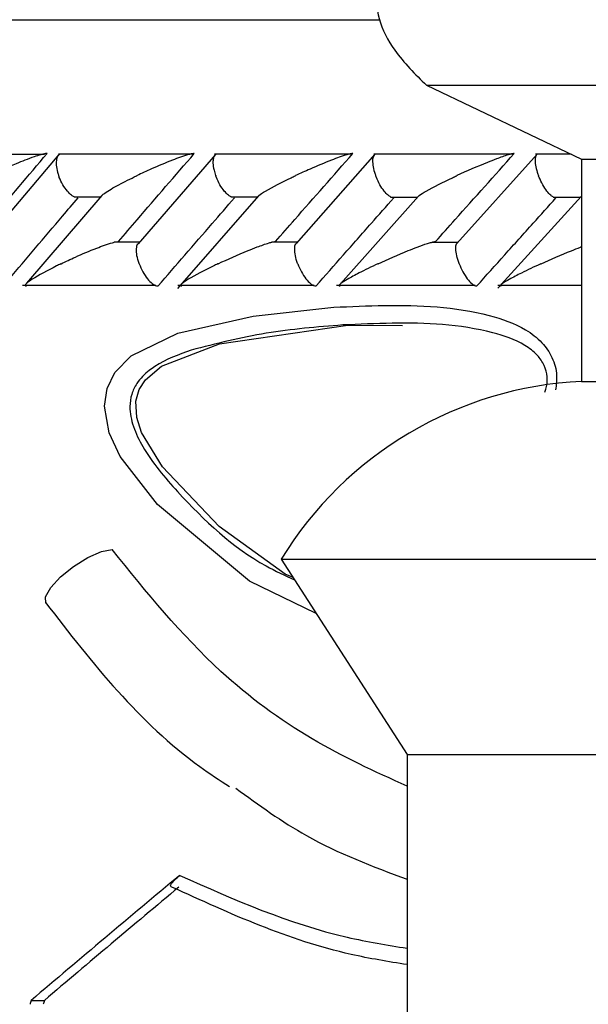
# Model space of a CAD drawing. Header units: millimetres. Extents: x 59 to 109, y 26 to 144.
# Tile 91 of 158: x 72.714 to 73.354, y 90.819 to 91.927. Entities that reach past the tile are written whole.
import ezdxf

# ---------------------------------------------------------------- set-up
doc = ezdxf.new("R2010")
doc.units = ezdxf.units.MM

msp = doc.modelspace()

# ---------------------------------------------------------------- linework, layer by layer
at = {"color": 1, "linetype": 'Continuous', "lineweight": 25}
msp.add_line((72.54429, 91.92748), (73.119, 91.92748), dxfattribs=at)
at = {"color": 7, "linetype": 'Continuous', "lineweight": 25}
for p, q in [((73.172, 91.85364), (73.3465, 91.77044)), ((73.172, 91.85364), (76.28134, 91.85364)), ((72.74203, 91.7758), (72.59502, 91.7758)), ((72.75848, 91.77571), (72.67297, 91.67503)), ((72.90838, 91.77606), (72.7579, 91.77606)), ((72.93455, 91.7759), (72.8475, 91.6753)), ((73.08708, 91.77605), (72.9336, 91.77605)), ((73.11387, 91.77602), (73.02524, 91.67546)), ((73.26898, 91.77604), (73.1126, 91.77604)), ((73.29642, 91.77613), (73.20622, 91.6756)), ((73.33483, 91.77601), (73.29486, 91.77601)), ((73.3465, 91.77044), (73.3465, 91.52044)), ((73.3465, 91.77044), (76.12928, 91.77044)), ((72.80663, 91.7295), (72.72205, 91.63084)), ((72.77565, 91.72806), (72.80523, 91.72806)), ((72.98312, 91.72915), (72.892, 91.62481)), ((72.95205, 91.728), (72.98168, 91.728)), ((73.16299, 91.72893), (73.07528, 91.6303)), ((73.1317, 91.72794), (73.16159, 91.72794)), ((73.34608, 91.7287), (73.2524, 91.6252)), ((73.31455, 91.72788), (73.34478, 91.72788)), ((72.84925, 91.67695), (72.82063, 91.67695)), ((73.02668, 91.67694), (72.99765, 91.67694)), ((73.20739, 91.67691), (73.17794, 91.67691)), ((72.71728, 91.62889), (72.86742, 91.62889)), ((72.89236, 91.62883), (73.0455, 91.62883)), ((73.07075, 91.62878), (73.22681, 91.62878)), ((73.25241, 91.62872), (73.3465, 91.62872)), ((73.08363, 91.58382), (73.14505, 91.58343)), ((73.3465, 91.52044), (76.12928, 91.52044)), ((73.00848, 91.32045), (73.15021, 91.10059)), ((73.00848, 91.32045), (76.42385, 91.32045)), ((73.15021, 91.10059), (73.15021, 90.8007)), ((73.15021, 91.10059), (76.30033, 91.10059)), ((72.7271, 90.82386), (72.74202, 90.82386))]:
    msp.add_line(p, q, dxfattribs=at)
at = {"color": 1, "linetype": 'Continuous', "lineweight": 25, "flags": 128}
msp.add_lwpolyline([(73.04788, 91.25933), (72.97281, 91.29558), (72.86951, 91.38182), (72.82735, 91.4361), (72.8149, 91.46258), (72.80966, 91.4924), (72.81274, 91.51253), (72.82142, 91.53037), (72.83975, 91.54931), (72.89232, 91.57489), (72.97711, 91.59402), (73.06783, 91.60389), (73.06783, 91.60389)], dxfattribs=at)
at = {"color": 7, "linetype": 'Continuous', "lineweight": 25, "flags": 128}
for points in [[(73.02186, 91.29968), (73.01319, 91.30354), (72.93891, 91.35712), (72.87483, 91.42439), (72.85142, 91.46276), (72.84593, 91.47981), (72.84505, 91.49816), (72.8488, 91.51125), (72.85587, 91.5223), (72.87375, 91.53749), (72.93901, 91.56278), (73.08363, 91.58382), (73.08363, 91.58382)], [(72.74375, 91.27095), (72.74346, 91.27811), (72.74925, 91.28846), (72.76028, 91.30044), (72.77492, 91.3123), (72.79101, 91.32227), (72.80618, 91.32889), (72.81818, 91.33119)]]:
    msp.add_lwpolyline(points, dxfattribs=at)
at = {"color": 7, "linetype": 'Continuous', "lineweight": 25}
msp.add_arc((73.36674, 91.10059), 0.42034, 92.7593, 148.46362, dxfattribs=at)
for centre, major_axis, ratio, start_param, end_param in [((75.11108, 91.39848), (4.53665, 3.26192), 0.1812192, 1.9470505, 1.989354), ((75.11108, 91.39848), (4.49699, 3.2334), 0.1812192, 1.9521732, 1.9908834), ((75.11108, 93.39781), (4.30236, 15.06172), 0.10329, 1.771954, 1.7722487), ((75.11108, 93.39781), (4.26475, 14.93003), 0.10329, 1.7734833, 1.7737807)]:
    msp.add_ellipse(centre, major_axis=major_axis, ratio=ratio, start_param=start_param, end_param=end_param, dxfattribs=at)
for points, knots in [([(73.88284, 92.90128), (73.83617, 92.83209), (73.7395, 92.68876), (73.58318, 92.49324), (73.43088, 92.3215), (73.29886, 92.18761), (73.19728, 92.08743), (73.13477, 92.01748), (73.11418, 91.964), (73.11671, 91.9262), (73.13726, 91.88806), (73.15934, 91.86618), (73.172, 91.85364)], [0, 0, 0, 0, 0.1863293, 0.3859692, 0.5584418, 0.6989529, 0.8052747, 0.8784132, 0.9054739, 0.9307827, 0.9603213, 1, 1, 1, 1]), ([(72.6615, 91.67782), (72.66842, 91.68607), (72.69613, 91.7191), (72.72414, 91.7521), (72.74517, 91.77686)], [0, 0, 0, 0, 0.249556, 1, 1, 1, 1]), ([(72.74517, 91.77686), (72.74495, 91.77686), (72.74415, 91.77686), (72.74189, 91.77654), (72.73708, 91.77535), (72.72604, 91.77176), (72.71141, 91.76591), (72.69509, 91.75875), (72.6855, 91.75418), (72.68079, 91.7519), (72.68072, 91.75186)], [0, 0, 0, 0, 0.0165278, 0.0607644, 0.1238708, 0.2335051, 0.5249084, 0.758881, 0.9964322, 1, 1, 1, 1]), ([(72.75918, 91.77588), (72.75839, 91.7753), (72.75656, 91.77397), (72.75524, 91.76912), (72.75533, 91.76216), (72.75675, 91.75601), (72.75791, 91.75257), (72.75813, 91.75195), (72.75816, 91.75186)], [0, 0, 0, 0, 0.1774177, 0.4091674, 0.6749489, 0.9409659, 0.992221, 1, 1, 1, 1]), ([(72.82529, 91.67782), (72.83233, 91.68602), (72.86068, 91.71901), (72.88926, 91.75204), (72.91074, 91.77686)], [0, 0, 0, 0, 0.2483436, 1, 1, 1, 1]), ([(72.91074, 91.77686), (72.91015, 91.77684), (72.90939, 91.77681), (72.90724, 91.77643), (72.90286, 91.77535), (72.89521, 91.77282), (72.88092, 91.76746), (72.86431, 91.76035), (72.85146, 91.75448), (72.84617, 91.7519), (72.8461, 91.75186)], [0, 0, 0, 0, 0.0439925, 0.0565418, 0.1182152, 0.2485867, 0.3779121, 0.7339139, 0.9964126, 1, 1, 1, 1]), ([(72.93491, 91.77583), (72.93463, 91.77572), (72.93328, 91.77522), (72.93203, 91.77195), (72.93144, 91.76615), (72.93253, 91.75909), (72.93407, 91.75407), (72.93484, 91.75195), (72.93487, 91.75186)], [0, 0, 0, 0, 0.0598684, 0.2870469, 0.5251752, 0.7996212, 0.9922174, 1, 1, 1, 1]), ([(73.00216, 91.67782), (73.00937, 91.68606), (73.03825, 91.71906), (73.06734, 91.75208), (73.08918, 91.77686)], [0, 0, 0, 0, 0.2496616, 1, 1, 1, 1]), ([(73.08918, 91.77686), (73.08877, 91.77685), (73.088, 91.77683), (73.08578, 91.77642), (73.08119, 91.77522), (73.07389, 91.77276), (73.05976, 91.76745), (73.04303, 91.76036), (73.02991, 91.75446), (73.02454, 91.7519), (73.02447, 91.75186)], [0, 0, 0, 0, 0.0336205, 0.064718, 0.1259367, 0.2511281, 0.375463, 0.7356199, 0.9964101, 1, 1, 1, 1]), ([(73.11394, 91.77585), (73.11332, 91.77528), (73.11188, 91.77395), (73.11112, 91.76911), (73.11172, 91.76216), (73.11339, 91.75601), (73.11462, 91.75257), (73.11486, 91.75195), (73.11489, 91.75186)], [0, 0, 0, 0, 0.1755737, 0.4075727, 0.6742148, 0.9410731, 0.9922834, 1, 1, 1, 1]), ([(73.18227, 91.67782), (73.18963, 91.68609), (73.21904, 91.7191), (73.24864, 91.75212), (73.27083, 91.77686)], [0, 0, 0, 0, 0.2505568, 1, 1, 1, 1]), ([(73.27083, 91.77686), (73.27059, 91.77686), (73.26981, 91.77685), (73.26753, 91.77641), (73.26122, 91.77465), (73.25171, 91.77122), (73.23202, 91.76347), (73.21708, 91.75699), (73.20619, 91.7519), (73.20612, 91.75186)], [0, 0, 0, 0, 0.0233492, 0.0734648, 0.1346994, 0.3255553, 0.4727888, 0.9964025, 1, 1, 1, 1]), ([(73.29625, 91.77581), (73.29572, 91.77525), (73.29447, 91.77394), (73.294, 91.76911), (73.29484, 91.76215), (73.29662, 91.756), (73.29789, 91.75257), (73.29813, 91.75195), (73.29816, 91.75186)], [0, 0, 0, 0, 0.1729268, 0.4056855, 0.673212, 0.9409648, 0.9922577, 1, 1, 1, 1]), ([(72.77568, 91.72824), (72.7747, 91.72871), (72.77215, 91.72996), (72.76758, 91.73463), (72.7627, 91.74157), (72.75972, 91.74772), (72.75841, 91.75116), (72.75819, 91.75178), (72.75816, 91.75186)], [0, 0, 0, 0, 0.1490111, 0.3889081, 0.6639663, 0.9391965, 0.9920347, 1, 1, 1, 1]), ([(72.80654, 91.72957), (72.80765, 91.73051), (72.81193, 91.73411), (72.82594, 91.74186), (72.8389, 91.74845), (72.84603, 91.75183), (72.8461, 91.75186)], [0, 0, 0, 0, 0.14543, 0.5612102, 0.9956134, 1, 1, 1, 1]), ([(72.95208, 91.72817), (72.95112, 91.72866), (72.94867, 91.72992), (72.94423, 91.73463), (72.93945, 91.74157), (72.93647, 91.74772), (72.93513, 91.75116), (72.9349, 91.75178), (72.93487, 91.75186)], [0, 0, 0, 0, 0.1543688, 0.3925978, 0.6660687, 0.939663, 0.9920855, 1, 1, 1, 1]), ([(72.98301, 91.72925), (72.98316, 91.72941), (72.98452, 91.73088), (72.9959, 91.73774), (73.01047, 91.74523), (73.02278, 91.75108), (73.0244, 91.75183), (73.02447, 91.75186)], [0, 0, 0, 0, 0.02925165, 0.26072564, 0.90432232, 0.99567682, 1, 1, 1, 1]), ([(73.13172, 91.7281), (73.13078, 91.72861), (73.12845, 91.72989), (73.12416, 91.73463), (73.11949, 91.74158), (73.11652, 91.74773), (73.11515, 91.75116), (73.11492, 91.75178), (73.11489, 91.75186)], [0, 0, 0, 0, 0.1596608, 0.3963372, 0.6681622, 0.9402041, 0.9921353, 1, 1, 1, 1]), ([(73.16289, 91.72902), (73.16315, 91.72926), (73.16479, 91.7308), (73.17681, 91.73774), (73.19188, 91.74526), (73.20442, 91.75109), (73.20604, 91.75183), (73.20612, 91.75186)], [0, 0, 0, 0, 0.0429754, 0.2718988, 0.9068365, 0.9957335, 1, 1, 1, 1]), ([(73.31457, 91.72803), (73.31366, 91.72856), (73.31146, 91.72985), (73.30732, 91.73463), (73.30278, 91.74158), (73.29981, 91.74773), (73.29843, 91.75116), (73.29819, 91.75178), (73.29816, 91.75186)], [0, 0, 0, 0, 0.1648416, 0.4000152, 0.670182, 0.9405731, 0.992182, 1, 1, 1, 1]), ([(72.70189, 91.63518), (72.7119, 91.64698), (72.73203, 91.67072), (72.75806, 91.70129), (72.77408, 91.72005), (72.7799, 91.72687)], [0, 0, 0, 0, 0.3866147, 0.7772705, 1, 1, 1, 1]), ([(72.87008, 91.62782), (72.88011, 91.63943), (72.90036, 91.66288), (72.92898, 91.6959), (72.94761, 91.71731), (72.95592, 91.72687)], [0, 0, 0, 0, 0.351775, 0.7108579, 1, 1, 1, 1]), ([(73.04778, 91.62782), (73.05802, 91.63946), (73.0787, 91.66298), (73.10784, 91.69599), (73.12678, 91.71737), (73.13519, 91.72687)], [0, 0, 0, 0, 0.3526114, 0.7125197, 1, 1, 1, 1]), ([(73.22871, 91.62782), (73.23914, 91.63948), (73.26022, 91.66303), (73.28989, 91.69604), (73.30914, 91.71741), (73.31767, 91.72687)], [0, 0, 0, 0, 0.3530818, 0.713492, 1, 1, 1, 1]), ([(72.76073, 91.65282), (72.7608, 91.65286), (72.76599, 91.65541), (72.77883, 91.66127), (72.7955, 91.66844), (72.80974, 91.67372), (72.81668, 91.67609), (72.81998, 91.67686), (72.82062, 91.67702)], [0, 0, 0, 0, 0.0039388, 0.2894746, 0.6885864, 0.8270481, 0.9665289, 1, 1, 1, 1]), ([(72.93749, 91.65282), (72.93757, 91.65286), (72.94808, 91.65792), (72.96275, 91.66434), (72.98239, 91.67209), (72.99209, 91.67555), (72.99859, 91.67732), (73.001, 91.67777), (73.00187, 91.67781), (73.00216, 91.67782)], [0, 0, 0, 0, 0.00360464, 0.52542096, 0.67611868, 0.86772591, 0.93042026, 0.9767052, 1, 1, 1, 1]), ([(73.11756, 91.65282), (73.11763, 91.65286), (73.12831, 91.6579), (73.14304, 91.66426), (73.16207, 91.67176), (73.17103, 91.675), (73.17742, 91.67694), (73.1803, 91.67762), (73.18169, 91.67781), (73.18212, 91.67782), (73.18227, 91.67782)], [0, 0, 0, 0, 0.0036065, 0.5226965, 0.670425, 0.8368618, 0.9043248, 0.9605212, 0.9870054, 1, 1, 1, 1]), ([(72.8487, 91.65282), (72.84867, 91.6529), (72.84757, 91.65597), (72.84588, 91.6621), (72.84555, 91.66966), (72.84626, 91.67427), (72.84746, 91.67521), (72.84754, 91.67527)], [0, 0, 0, 0, 0.0090657, 0.3368094, 0.6650655, 0.9788226, 1, 1, 1, 1]), ([(73.02712, 91.65282), (73.02708, 91.6529), (73.02596, 91.65597), (73.02416, 91.6621), (73.02356, 91.66969), (73.02407, 91.67433), (73.0252, 91.6753), (73.02531, 91.6754)], [0, 0, 0, 0, 0.0089378, 0.3323154, 0.6562193, 0.965734, 1, 1, 1, 1]), ([(73.20881, 91.65282), (73.20878, 91.6529), (73.20761, 91.65596), (73.20574, 91.6621), (73.20485, 91.6697), (73.20516, 91.6744), (73.20619, 91.67538), (73.20633, 91.6755)], [0, 0, 0, 0, 0.0087416, 0.3284818, 0.6486622, 0.9545367, 1, 1, 1, 1]), ([(73.30087, 91.65282), (73.30095, 91.65286), (73.3118, 91.65789), (73.32659, 91.66409), (73.3423, 91.67044), (73.34606, 91.67178), (73.3465, 91.67194)], [0, 0, 0, 0, 0.0052548, 0.7599682, 0.971702, 1, 1, 1, 1]), ([(72.76073, 91.65282), (72.76066, 91.65279), (72.75893, 91.65196), (72.74691, 91.64602), (72.73233, 91.63831), (72.72216, 91.63123), (72.72013, 91.62885), (72.72046, 91.62794), (72.72148, 91.62783), (72.7221, 91.62783), (72.7221, 91.62783)], [0, 0, 0, 0, 0.00357491, 0.08801414, 0.62044363, 0.80698292, 0.89775988, 0.95408481, 0.99959678, 1, 1, 1, 1]), ([(72.8487, 91.65282), (72.84873, 91.65274), (72.84985, 91.64968), (72.85263, 91.6436), (72.85783, 91.63576), (72.86337, 91.63024), (72.86753, 91.62802), (72.86953, 91.62787), (72.87008, 91.62782)], [0, 0, 0, 0, 0.0065043, 0.2442424, 0.482376, 0.7098234, 0.9191515, 1, 1, 1, 1]), ([(72.93749, 91.65282), (72.93742, 91.65279), (72.93561, 91.65194), (72.92333, 91.64599), (72.90833, 91.63829), (72.89752, 91.63122), (72.89522, 91.62886), (72.89527, 91.62792), (72.89633, 91.62785), (72.89681, 91.62783)], [0, 0, 0, 0, 0.0035787, 0.090154, 0.6202603, 0.8066313, 0.897579, 0.9541441, 1, 1, 1, 1]), ([(73.02712, 91.65282), (73.02715, 91.65274), (73.0283, 91.64968), (73.03109, 91.64359), (73.03619, 91.63575), (73.04151, 91.63023), (73.04543, 91.62802), (73.04727, 91.62787), (73.04778, 91.62782)], [0, 0, 0, 0, 0.006504, 0.2444529, 0.4826886, 0.7102234, 0.9195079, 1, 1, 1, 1]), ([(73.11756, 91.65282), (73.11748, 91.65279), (73.11002, 91.64936), (73.09774, 91.64334), (73.08376, 91.63589), (73.07619, 91.63119), (73.0736, 91.62885), (73.07345, 91.62792), (73.07441, 91.62785), (73.07484, 91.62783)], [0, 0, 0, 0, 0.0035751, 0.3626819, 0.6223775, 0.8074309, 0.8980326, 0.9545525, 1, 1, 1, 1]), ([(73.20881, 91.65282), (73.20884, 91.65274), (73.21002, 91.64968), (73.21282, 91.64359), (73.2178, 91.63575), (73.22289, 91.63023), (73.22655, 91.62802), (73.22824, 91.62787), (73.22871, 91.62782)], [0, 0, 0, 0, 0.0065043, 0.2445028, 0.4829193, 0.7104729, 0.9197239, 1, 1, 1, 1]), ([(73.30087, 91.65282), (73.3008, 91.65279), (73.29693, 91.65104), (73.28945, 91.64753), (73.27733, 91.64166), (73.26612, 91.63585), (73.25816, 91.63118), (73.25526, 91.62884), (73.25492, 91.62792), (73.25577, 91.62785), (73.25615, 91.62783)], [0, 0, 0, 0, 0.00357771, 0.18477675, 0.36457413, 0.6232324, 0.80772894, 0.89820056, 0.95472642, 1, 1, 1, 1]), ([(73.30506, 91.50841), (73.30571, 91.50993), (73.308, 91.51526), (73.30826, 91.52592), (73.3051, 91.53901), (73.2962, 91.55156), (73.27707, 91.56582), (73.22217, 91.58428), (73.15223, 91.58732), (73.09635, 91.58477), (73.07784, 91.58392)], [0, 0, 0, 0, 0.0171671, 0.0598254, 0.1052593, 0.1534521, 0.2184898, 0.3613222, 0.7883857, 1, 1, 1, 1]), ([(72.9072, 91.55568), (72.89311, 91.55055), (72.87661, 91.54453), (72.85674, 91.53052), (72.84681, 91.52083), (72.83968, 91.50623), (72.83728, 91.48918), (72.84169, 91.46843), (72.85845, 91.43458), (72.90633, 91.37849), (72.96322, 91.3249), (73.01268, 91.30219), (73.02342, 91.29726)], [0, 0, 0, 0, 0.1246307, 0.1459381, 0.2001923, 0.2349429, 0.2689371, 0.3251939, 0.38874, 0.5563499, 0.9036334, 1, 1, 1, 1]), ([(73.15021, 91.06485), (73.11399, 91.08142), (73.03929, 91.11557), (72.92352, 91.20139), (72.85711, 91.28322), (72.81818, 91.33119)], [0, 0, 0, 0, 0.2802701, 0.5780911, 1, 1, 1, 1]), ([(72.74341, 91.27157), (72.76969, 91.23761), (72.82193, 91.1701), (72.89315, 91.10187), (72.93916, 91.07184), (72.95042, 91.06449)], [0, 0, 0, 0, 0.4332895, 0.8614149, 1, 1, 1, 1]), ([(72.95756, 91.06265), (72.98345, 91.04376), (73.04289, 91.00041), (73.1115, 90.97467), (73.15021, 90.96015)], [0, 0, 0, 0, 0.43571766, 1, 1, 1, 1]), ([(72.88565, 90.9514), (72.88504, 90.95154), (72.88382, 90.95182), (72.88425, 90.95384), (72.88633, 90.95692), (72.88987, 90.96066), (72.89302, 90.96338), (72.89437, 90.96454)], [0, 0, 0, 0, 0.1898138, 0.3789213, 0.5857619, 0.8236209, 1, 1, 1, 1]), ([(73.15021, 90.8641), (73.12905, 90.86753), (73.03575, 90.88268), (72.9511, 90.92143), (72.88565, 90.9514)], [0, 0, 0, 0, 0.2267507, 1, 1, 1, 1])]:
    msp.add_open_spline(points, degree=3, knots=knots, dxfattribs=at)
at = {"color": 1, "linetype": 'Continuous', "lineweight": 25}
for points, knots in [([(73.06783, 91.60389), (73.08675, 91.60475), (73.14464, 91.60739), (73.21842, 91.60405), (73.27812, 91.58363), (73.30184, 91.56576), (73.31424, 91.54787), (73.31958, 91.52871), (73.318, 91.51634), (73.3173, 91.51089)], [0, 0, 0, 0, 0.1957336, 0.5985993, 0.745183, 0.821232, 0.8852587, 0.9495398, 1, 1, 1, 1]), ([(73.07784, 91.58392), (73.04896, 91.58161), (72.99093, 91.57698), (72.93519, 91.5628), (72.9072, 91.55568)], [0, 0, 0, 0, 0.4977119, 1, 1, 1, 1]), ([(72.89437, 90.96454), (72.95571, 90.9373), (73.03766, 90.90091), (73.12759, 90.88626), (73.15021, 90.88258)], [0, 0, 0, 0, 0.7485138, 1, 1, 1, 1])]:
    msp.add_open_spline(points, degree=3, knots=knots, dxfattribs=at)

doc.saveas('drawing.dxf')
